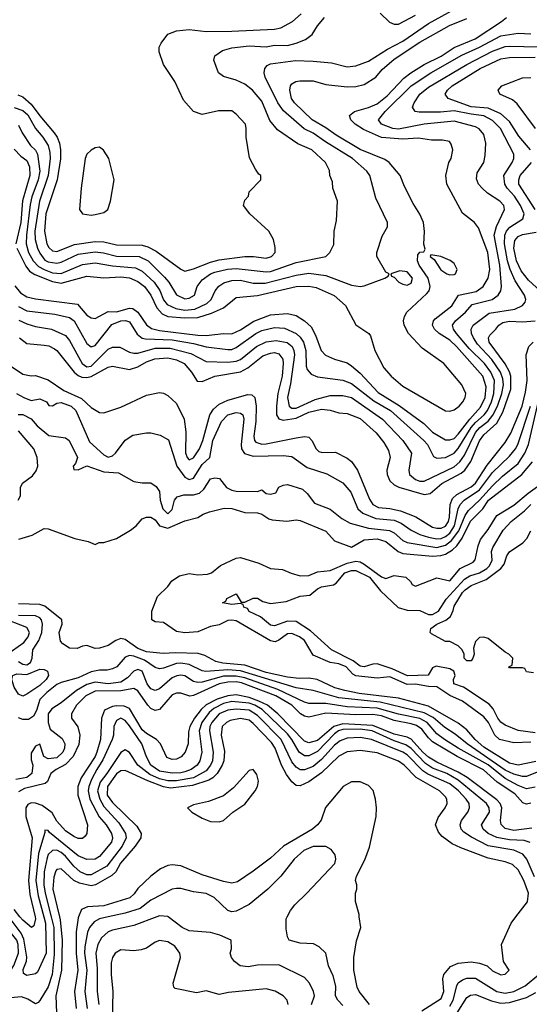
# Model space of a CAD drawing. Header units: inches. Extents: x 1793402 to 1900366, y 320852 to 470679.
# Tile 216 of 256: x 1824856 to 1827243, y 399590 to 404199. Entities that reach past the tile are written whole.
import ezdxf

# ---------------------------------------------------------------- set-up
doc = ezdxf.new("R2010")
doc.units = ezdxf.units.IN
doc.header["$MEASUREMENT"] = 0
doc.layers.add('B8329', color=7, linetype='Continuous')
doc.layers.add('B8420', color=7, linetype='Continuous')

msp = doc.modelspace()

# ---------------------------------------------------------------- linework, layer by layer
at = {"layer": 'B8329', "color": 4}
for points, elevation in [([(1825002.7, 400000), (1825015.4, 399950), (1825017, 399823), (1825007.9, 399730), (1824990, 399672.3), (1824950, 399608), (1824942, 399598), (1824930, 399593.2), (1824894.3, 399614.3), (1824864.6, 399624.6), (1824711.5, 399611.5), (1824660.9, 399620.9), (1824642, 399630), (1824662, 399650), (1824690, 399662), (1824804.9, 399735.1), (1824828.6, 399771.4), (1824849.8, 399830.2), (1824849, 399870), (1824842.5, 399890), (1824793.3, 399953.3), (1824773.9, 399993.9), (1824772.7, 400000)], 292), ([(1824969.1, 400000), (1824977.5, 399970), (1824980.7, 399830), (1824939.3, 399740.7), (1824930, 399733.2), (1824890, 399725.2), (1824874, 399734), (1824872.9, 399752.9), (1824887.2, 399792.8), (1824888.7, 399811.3), (1824875.7, 399895.7), (1824862.8, 399922.8), (1824811.9, 399991.9), (1824808.5, 400000)], 288), ([(1824927.9, 400000), (1824930.2, 399989.8), (1824922.8, 399957.2), (1824910.6, 399949.4), (1824870, 399984.2), (1824857.3, 400000)], 284), ([(1825041.7, 400000), (1825045.2, 399985.2), (1825054.3, 399890), (1825051.1, 399750), (1825024.7, 399630), (1825028.9, 399550)], 296), ([(1825132, 400000), (1825130, 399995.3), (1825120.7, 399930), (1825121.1, 399830), (1825128.2, 399750), (1825112.6, 399650), (1825120.3, 399570)], 304), ([(1825270.6, 400000), (1825229.1, 399990.9), (1825204, 399976), (1825182.4, 399950), (1825172.8, 399927.2), (1825161, 399859), (1825160.2, 399830), (1825170.2, 399750), (1825161.5, 399650), (1825171.6, 399570)], 308), ([(1825498, 400000), (1825390, 399959.6), (1825290, 399937.6), (1825270, 399929.5), (1825239.2, 399900.8), (1825222.4, 399870), (1825212.2, 399830), (1825218.7, 399758.7), (1825218.7, 399650), (1825226, 399590)], 312), ([(1826222.9, 399590), (1826237, 399630), (1826232.7, 399650), (1826213.2, 399690), (1826190, 399716), (1826070, 399775.1), (1825970, 399774), (1825925.6, 399765.6), (1825888, 399770), (1825862, 399790), (1825848.7, 399810), (1825842, 399830), (1825848.7, 399850), (1825846, 399890), (1825793.8, 399913.8), (1825750, 399927), (1825650, 399934.5), (1825617.2, 399950), (1825551.1, 400000)], 312), ([(1826370, 399584), (1826345.2, 399610), (1826335.1, 399630), (1826335.9, 399675.9), (1826323.3, 399723.3), (1826302.7, 399770), (1826289, 399830), (1826258.6, 399858.6), (1826232.7, 399872.7), (1826170, 399876), (1826118, 399890), (1826110, 399906), (1826103.2, 399943.2), (1826104.5, 399990), (1826109.3, 400000)], 308), ([(1826494, 399590), (1826445.2, 399650), (1826436, 399670), (1826420.9, 399750), (1826420.9, 399810), (1826432.7, 399887.3), (1826453.2, 399950), (1826446.5, 400000)], 304), ([(1826740, 399560), (1826830, 399618), (1826842.6, 399650), (1826837.6, 399710), (1826842, 399730), (1826873, 399767), (1826910, 399782.4), (1826970, 399788.5), (1827010, 399782.4), (1827044.7, 399770), (1827070, 399747.3), (1827110, 399728), (1827128.9, 399731.1), (1827148, 399750), (1827122, 399790), (1827112.7, 399870), (1827157.2, 399970), (1827180.2, 400000)], 296), ([(1826112.7, 399590), (1826109, 399610), (1826089.5, 399629.5), (1826051.9, 399651.9), (1826010, 399662.7), (1825834, 399646), (1825790, 399636), (1825730, 399652.7), (1825684.1, 399644.1), (1825584.7, 399664.7), (1825578, 399670), (1825575.3, 399690), (1825609.3, 399810), (1825606, 399830), (1825582.9, 399862.9), (1825550, 399882), (1825510, 399889.2), (1825490, 399881.2), (1825450, 399852.7), (1825425.2, 399845.2), (1825390, 399840.9), (1825330, 399846), (1825302.8, 399830), (1825290, 399808.7), (1825284.1, 399784.1), (1825284.4, 399730), (1825292.4, 399650), (1825288.5, 399510)], 316), ([(1826870, 399581.3), (1826885.7, 399610), (1826902.5, 399677.5), (1826910, 399690.5), (1826930, 399704.4), (1826950, 399712.2), (1826990, 399712.2), (1827091, 399650), (1827130, 399643.1), (1827170, 399650.3), (1827222.9, 399677.1), (1827287, 399730)], 292), ([(1826905.1, 399550), (1826950, 399622), (1826966.9, 399633.1), (1826990, 399635.8), (1827066, 399606), (1827110, 399595.5), (1827150, 399598.2), (1827230, 399622), (1827273.8, 399646.2)], 288)]:
    msp.add_lwpolyline(points, dxfattribs=dict(at, elevation=elevation))
at = {"layer": 'B8420', "color": 4}
for points, elevation in [([(1824850, 403706), (1824867.3, 403670), (1824906.4, 403610), (1824930, 403588), (1824939.6, 403570), (1824950.2, 403490), (1824942.6, 403450), (1824913.4, 403370), (1824905.3, 403334.7), (1824887.2, 403190), (1824886.7, 403150), (1824897.3, 403110), (1824919.6, 403070), (1824944.1, 403044.1), (1824970, 403029.2), (1825010, 403014.7), (1825050, 403011.6), (1825150, 403053.1), (1825210, 403060.3), (1825290, 403046.5), (1825398, 403038), (1825430, 403022), (1825485.7, 402970), (1825512, 402932), (1825530, 402888), (1825546.7, 402866.7), (1825586.8, 402846.8), (1825630, 402839.7), (1825676.5, 402843.5), (1825732, 402870), (1825752, 402890), (1825772, 402930), (1825788.3, 402951.7), (1825812.7, 402967.3), (1825850, 402978), (1825890, 402980.3), (1825950, 402965.7), (1826006, 402966), (1826150, 403004), (1826210, 403013.1), (1826290, 403001.3), (1826410, 402956.3), (1826450, 402950.7), (1826470, 402954), (1826566, 402990), (1826582, 402998), (1826586, 403010), (1826570, 403018), (1826529, 403090), (1826529.2, 403110), (1826553.6, 403186.4), (1826578, 403230), (1826578, 403250), (1826523.2, 403363.2), (1826496, 403470), (1826481.2, 403490), (1826415.1, 403550), (1826287.6, 403627.6), (1826230, 403667.8), (1826188.5, 403688.5), (1826091.9, 403771.9), (1826065.1, 403810), (1826006, 403930), (1826001.2, 403950), (1826004, 403970), (1826015.5, 403984.5), (1826030, 403993), (1826147.9, 404007.9), (1826230, 404005.5), (1826316.8, 403996.8), (1826390, 403978.8), (1826430, 403982.8), (1826490, 404004.9), (1826578.8, 404061.2), (1826650, 404098.7), (1826770, 404182), (1826896, 404250)], 308), ([(1824830, 403787.6), (1824870, 403774.6), (1824893.9, 403753.9), (1824930, 403690.4), (1824964.4, 403650), (1824990, 403610.7), (1824997.5, 403577.5), (1824999, 403550), (1824989.1, 403470), (1824949.2, 403350), (1824927.2, 403210), (1824929.1, 403170), (1824939.6, 403130), (1824950, 403106), (1824974.2, 403074.2), (1824990, 403065.2), (1825030, 403060.2), (1825050, 403064.9), (1825130, 403102.3), (1825210, 403112.7), (1825248.1, 403108.1), (1825310, 403091.6), (1825416, 403090), (1825457.1, 403070), (1825534.3, 402994.3), (1825554.4, 402970), (1825590, 402910.7), (1825630, 402893), (1825650, 402894.9), (1825674.5, 402910), (1825687.3, 402950), (1825710, 402981.6), (1825749.4, 403010), (1825770, 403017.4), (1825828.8, 403031.2), (1825870, 403035.2), (1826010, 403019), (1826030, 403020.9), (1826150, 403062), (1826289.2, 403090.8), (1826308.7, 403110), (1826327.3, 403147.3), (1826328.7, 403210), (1826340.2, 403259.8), (1826344, 403350), (1826322, 403410), (1826320.4, 403440.4), (1826308, 403470), (1826307.3, 403492.7), (1826288.7, 403530), (1826224, 403590), (1826158.4, 403618.4), (1826063, 403683), (1826027.7, 403727.7), (1825990, 403817.2), (1825946, 403870), (1825910, 403897), (1825870, 403916), (1825810, 403932.7), (1825786.6, 403950), (1825765.2, 404010), (1825769.3, 404030.7), (1825805.1, 404054.9), (1825850, 404068), (1825930, 404076.4), (1826010, 404072.4), (1826050, 404079.3), (1826110, 404078.4), (1826151.4, 404088.6), (1826194.2, 404105.8), (1826225.2, 404130), (1826250, 404171), (1826282.7, 404210)], 312), ([(1824833.8, 402953.8), (1824860.5, 402920.5), (1824890, 402901.3), (1824930, 402891.8), (1825127.2, 402867.2), (1825170, 402816.3), (1825190, 402803), (1825210, 402800.5), (1825270, 402832.7), (1825310, 402832), (1825370, 402848.9), (1825386.5, 402846.5), (1825410, 402830.4), (1825450, 402770.4), (1825473.2, 402753.2), (1825510, 402744.2), (1825690, 402722.8), (1825730, 402721.5), (1825810, 402730.3), (1825850, 402728.7), (1825890, 402747), (1825951.8, 402788.2), (1826030, 402816.9), (1826110, 402824.2), (1826150, 402814), (1826190.3, 402790.3), (1826221.1, 402761.1), (1826242, 402722), (1826267.7, 402650), (1826288.5, 402628.5), (1826330.3, 402610.3), (1826390, 402592.4), (1826410, 402579.3), (1826450, 402543.8), (1826534.1, 402454.1), (1826633.9, 402393.9), (1826748.2, 402308.2), (1826790, 402268.5), (1826850, 402232.2), (1826870, 402231.8), (1826890, 402239.5), (1826910, 402258.3), (1826963.8, 402330), (1827014.8, 402385.2), (1827035.5, 402430), (1827040.8, 402480.8), (1827025.1, 402530), (1826901.1, 402670), (1826870, 402698.3), (1826820.7, 402730), (1826798.4, 402750), (1826789.6, 402770), (1826794, 402790), (1826801.3, 402798.7), (1826879.8, 402860.2), (1826911.1, 402908.9), (1826993.9, 402926.1), (1827027.3, 402950), (1827049.6, 402990), (1827057.7, 403030), (1827048.4, 403110), (1827005.4, 403225.4), (1826985.2, 403250), (1826930, 403294), (1826857, 403430), (1826852.3, 403470), (1826866, 403530), (1826877.2, 403550), (1826884, 403590), (1826876.5, 403616.5), (1826869, 403629), (1826835.5, 403635.5), (1826784.5, 403635.5), (1826724.4, 403644.4), (1826650, 403640.4), (1826550, 403648.4), (1826465.9, 403685.9), (1826427, 403710), (1826407.3, 403730), (1826400.9, 403750), (1826424, 403770), (1826490, 403788.9), (1826530, 403806), (1826577.2, 403842.8), (1826654.6, 403925.4), (1826687.3, 403950), (1826749.5, 403990), (1826830, 404028.9), (1826891.5, 404068.5), (1826989.8, 404110.2), (1827112.7, 404190), (1827136, 404210)], 296), ([(1824842, 403130), (1824885.5, 403045.5), (1824902.6, 403022.6), (1824926.8, 403006.8), (1825010, 402973.2), (1825050, 402966), (1825170, 402998.7), (1825250, 402990.4), (1825330, 402995.2), (1825370.2, 402990.2), (1825410, 402973.4), (1825440.3, 402950), (1825470, 402910.4), (1825499, 402850), (1825522.7, 402822.7), (1825550.2, 402810.2), (1825630, 402803.5), (1825690, 402805.2), (1825754.1, 402825.9), (1825809.8, 402850.2), (1825870, 402899.1), (1825970, 402907.6), (1826150, 402950.3), (1826210, 402951.8), (1826245.1, 402945.1), (1826328.8, 402908.8), (1826381.7, 402861.7), (1826430, 402771), (1826490.4, 402730.4), (1826498.8, 402718.8), (1826519.5, 402650), (1826561.3, 402570), (1826594.9, 402530), (1826650, 402484.2), (1826850, 402368.7), (1826870, 402366.7), (1826890, 402372.4), (1826914, 402390), (1826931.5, 402410), (1826941.6, 402430), (1826945.6, 402450), (1826927.3, 402490), (1826842, 402590), (1826741.4, 402661.4), (1826676.9, 402730), (1826655.8, 402770), (1826652.8, 402790), (1826657.4, 402810), (1826669.6, 402830), (1826763.3, 402916.7), (1826773.3, 402930), (1826778.3, 402950), (1826768.3, 402990), (1826726.3, 403050), (1826718.4, 403070), (1826720.9, 403099.1), (1826730, 403111.3), (1826748, 403112), (1826755.3, 403124.7), (1826749, 403149), (1826752.5, 403207.5), (1826747, 403250), (1826730, 403289), (1826698, 403338), (1826658, 403418), (1826638, 403470), (1826586, 403530), (1826565.3, 403545.3), (1826450, 403590.9), (1826338.2, 403658.2), (1826290, 403693.7), (1826225.6, 403730), (1826143.7, 403810), (1826129.4, 403830), (1826120.9, 403870), (1826123.7, 403890), (1826130, 403898.8), (1826149.6, 403910.4), (1826167.2, 403912.8), (1826230, 403912.7), (1826290, 403896.4), (1826390, 403884.9), (1826430, 403885.7), (1826470, 403895.8), (1826524.5, 403930), (1826554, 403966), (1826610, 404013.7), (1826730, 404093.4), (1826868.8, 404171.2), (1826950, 404204.9)], 304), ([(1824847.1, 403847.1), (1824870, 403838.4), (1824910, 403804.4), (1824950, 403748.4), (1825017.6, 403670), (1825032, 403650), (1825041.8, 403621.8), (1825047.6, 403590), (1825047.5, 403547.5), (1825031.4, 403450), (1824978.5, 403290), (1824972.6, 403210), (1824983.6, 403150), (1824992.7, 403132.7), (1825010, 403117.6), (1825030, 403113.7), (1825112.9, 403147.1), (1825210, 403161.5), (1825250, 403159), (1825310, 403144.9), (1825430, 403144.2), (1825456.3, 403136.3), (1825495.9, 403115.9), (1825610, 403030.7), (1825630, 403022), (1825670, 403032.4), (1825750, 403064.9), (1825790, 403074.3), (1825910.3, 403090.3), (1825950.4, 403090.4), (1826010, 403083), (1826035.3, 403090), (1826053.2, 403110), (1826052.9, 403132.9), (1826044, 403170), (1826022, 403210), (1825934, 403290), (1825904, 403330), (1825910, 403354), (1825927.3, 403372.7), (1825930, 403394), (1825986, 403450), (1825986, 403470), (1825976.4, 403476.4), (1825960.2, 403500.2), (1825932.9, 403552.9), (1825916, 403650), (1825917.2, 403690), (1825913.2, 403710), (1825870, 403757.2), (1825850, 403772.7), (1825787.5, 403772.5), (1825710, 403755.3), (1825670, 403768.7), (1825623.2, 403823.2), (1825582, 403910), (1825529.1, 403989.1), (1825508.9, 404048.9), (1825508.7, 404070), (1825518, 404090), (1825550, 404131.3), (1825590, 404146.8), (1825650, 404152.7), (1825730, 404143.8), (1825850, 404144.9), (1826050, 404154.4), (1826078.3, 404161.7), (1826133.2, 404190), (1826174.1, 404225.8)], 316), ([(1826544.7, 404230), (1826587.5, 404187.5), (1826610, 404178.8), (1826630, 404178.8), (1826710, 404220.5)], 312), ([(1824850, 402856.5), (1824890, 402836.5), (1825021.1, 402821.1), (1825090, 402805.5), (1825110.4, 402790), (1825170, 402682.8), (1825190, 402667.3), (1825210, 402673.4), (1825288, 402772), (1825330.3, 402790.3), (1825351.7, 402791.7), (1825370, 402784.9), (1825406.5, 402726.5), (1825429, 402709), (1825444.5, 402704.5), (1825570, 402700.2), (1825670, 402683.2), (1825730, 402667.2), (1825830, 402655.3), (1825850, 402655.8), (1825870, 402664.4), (1825962, 402730), (1825990, 402744.2), (1826050, 402758.7), (1826095.6, 402755.6), (1826150.2, 402730.2), (1826170, 402713), (1826185.3, 402690), (1826195.6, 402650), (1826197.1, 402577.1), (1826202.4, 402562.4), (1826220.5, 402540.5), (1826250, 402526.8), (1826370, 402512.2), (1826410, 402495.8), (1826514.3, 402414.3), (1826592.2, 402370), (1826748.2, 402230), (1826766, 402210), (1826794.4, 402154.4), (1826810, 402147.3), (1826850, 402150.4), (1826891.3, 402170), (1826910, 402192.7), (1826970, 402290.2), (1826990, 402314.4), (1827031, 402349), (1827046.6, 402370), (1827066.3, 402410), (1827077.1, 402450), (1827079.3, 402510), (1827063.1, 402550), (1827032.4, 402590), (1826960.7, 402660.7), (1826901.3, 402730), (1826887.6, 402750), (1826883.6, 402770), (1826897, 402790), (1826944.5, 402830), (1826974.3, 402865.7), (1827069.2, 402890), (1827097.2, 402910), (1827109.6, 402930.4), (1827111.8, 402950), (1827104.2, 403050), (1827077.3, 403190), (1827088.5, 403231.5), (1827126, 403310), (1827122.7, 403330), (1827105.2, 403350), (1827047.2, 403387.2), (1827022, 403410), (1827004, 403430), (1826994.6, 403454.6), (1826998, 403482), (1827029, 403530), (1827036.5, 403563.5), (1827038.6, 403621.4), (1827030, 403662), (1827007.9, 403687.9), (1826990, 403698.4), (1826890, 403723.5), (1826750, 403709.7), (1826630, 403686.2), (1826604, 403690), (1826550, 403709.6), (1826536, 403730), (1826567.3, 403770), (1826690, 403890.3), (1826782, 403950), (1826926.3, 404033.7), (1827010, 404070.2), (1827110, 404123.1), (1827190, 404135.8), (1827250, 404133)], 292), ([(1824852.3, 402792.3), (1824890, 402774.9), (1824930, 402762.4), (1825004.7, 402750), (1825070, 402721.6), (1825090, 402697.3), (1825148.7, 402590), (1825170, 402574.4), (1825190, 402578), (1825270, 402657.1), (1825290, 402666), (1825325.5, 402665.5), (1825370, 402643), (1825390, 402638.4), (1825410, 402638.7), (1825490, 402662), (1825560.9, 402660.9), (1825657, 402637), (1825730, 402598.4), (1825830, 402596), (1825870, 402600.9), (1825890, 402608.9), (1825965.1, 402670), (1826010, 402691.7), (1826057.2, 402697.2), (1826107.9, 402687.9), (1826132, 402670), (1826140.3, 402650), (1826142.3, 402630), (1826124.7, 402495.3), (1826110.4, 402430), (1826118, 402390), (1826130, 402380.4), (1826150, 402381.1), (1826239.2, 402420.8), (1826310, 402439.5), (1826370, 402439.5), (1826410, 402430.3), (1826554.9, 402330), (1826650.4, 402230), (1826690.5, 402170), (1826678.4, 402090), (1826681.6, 402070), (1826710, 402047), (1826730, 402039.5), (1826750, 402038.7), (1826890, 402106.5), (1826916.9, 402130), (1826938.6, 402161.4), (1826990, 402267.2), (1827010.5, 402289.5), (1827050, 402319.6), (1827072.3, 402347.7), (1827094.2, 402390), (1827114.4, 402450), (1827121.8, 402490), (1827118.3, 402518.3), (1827107.6, 402550), (1827067.8, 402607.8), (1827000.4, 402680.4), (1826980.5, 402710), (1826971.6, 402730), (1826969.6, 402750), (1826979.5, 402770), (1827053.9, 402826.1), (1827175.4, 402844.6), (1827210, 402860.7), (1827223.2, 402876.8), (1827226, 402890), (1827219.5, 402910), (1827176.1, 402976.1), (1827153.3, 403030), (1827141.2, 403070), (1827126.6, 403150), (1827127.4, 403190), (1827136.3, 403210), (1827151.9, 403228.1), (1827212.3, 403267.7), (1827218, 403290), (1827202, 403330), (1827173.1, 403373.1), (1827138.4, 403410), (1827127.6, 403430), (1827123.6, 403470), (1827162, 403530), (1827169.5, 403550), (1827169.4, 403570), (1827107.8, 403690), (1827070, 403727.8), (1827029.8, 403749.8), (1826970, 403756.2), (1826890, 403773.1), (1826826.1, 403766.1), (1826727, 403767), (1826708, 403770), (1826695.3, 403790), (1826702.7, 403810), (1826729.6, 403850), (1826770, 403883.7), (1826949.5, 403990), (1827070, 404051.6), (1827130, 404072.9), (1827150, 404075.6), (1827350, 404070.4)], 288), ([(1827247.6, 403590), (1827194.2, 403654.2), (1827150, 403722.4), (1827110, 403759.2), (1827050, 403784.4), (1826970, 403792), (1826862, 403830), (1826849.3, 403850), (1826859.5, 403870), (1826882, 403890), (1827012, 403970), (1827110, 404015.2), (1827150, 404022.7), (1827270, 404024.4)], 284), ([(1827271.1, 403690), (1827185.6, 403805.6), (1827163.3, 403823.3), (1827104.5, 403850), (1827097, 403870), (1827114, 403890), (1827210, 403927.2), (1827250, 403928.8)], 276), ([(1824830, 403593), (1824861.1, 403561.1), (1824890, 403540.5), (1824902.6, 403510), (1824903.6, 403470), (1824868.5, 403351.5), (1824860.6, 403250), (1824838.5, 403150)], 304), ([(1827269.8, 403310), (1827194.3, 403430), (1827192.8, 403450), (1827199.7, 403470), (1827253.6, 403530)], 284), ([(1827315.6, 402910), (1827239.4, 402979.4), (1827203.9, 403023.9), (1827182.4, 403070), (1827169.8, 403130), (1827174.6, 403165.4), (1827190, 403184.4), (1827210, 403193.4), (1827274.9, 403205.1)], 284), ([(1824855.5, 402710), (1824890, 402683), (1824970, 402676.4), (1824991.8, 402671.8), (1825018.9, 402658.9), (1825030.6, 402650), (1825110.4, 402550), (1825130, 402533.4), (1825146.5, 402526.5), (1825170, 402524.2), (1825190, 402528.2), (1825270, 402572.7), (1825290, 402577.1), (1825370, 402562), (1825410, 402574.9), (1825450, 402596.9), (1825488.8, 402611.2), (1825550, 402616.5), (1825590, 402607.4), (1825625.5, 402590), (1825660.4, 402550), (1825687.2, 402507.2), (1825710, 402505.5), (1825769.8, 402530.2), (1825890, 402550.3), (1825925.1, 402570), (1825994.6, 402625.4), (1826030, 402638.9), (1826050, 402641.1), (1826070, 402635.8), (1826088.7, 402610), (1826090.2, 402590.2), (1826084.7, 402530), (1826064.9, 402450), (1826058.3, 402390), (1826058.7, 402350), (1826070, 402330.6), (1826090, 402324.9), (1826150, 402334.2), (1826210, 402361.8), (1826270, 402375.6), (1826310, 402372), (1826350, 402358.4), (1826390, 402356.4), (1826450, 402332.4), (1826525.9, 402265.8), (1826560.7, 402220.7), (1826582.8, 402182.8), (1826590.6, 402150), (1826575.5, 402090), (1826577.1, 402070), (1826590, 402040.7), (1826610, 402021.6), (1826631.7, 402011.7), (1826750, 401976), (1826778, 401982), (1826832.2, 402027.8), (1826923.4, 402076.6), (1826940.5, 402090), (1826968.3, 402131.7), (1827010, 402228.4), (1827030, 402256), (1827089.9, 402310.1), (1827118.3, 402361.7), (1827156.8, 402470), (1827156.8, 402530), (1827150.6, 402550.6), (1827130, 402587.8), (1827054.7, 402690), (1827051.8, 402710), (1827058, 402722), (1827086.6, 402750), (1827099.5, 402770), (1827118, 402782), (1827150, 402787.6), (1827210, 402784.4), (1827270, 402790.3)], 284), ([(1824790, 402594.4), (1824870, 402540.4), (1824910, 402532.4), (1824930, 402533.7), (1824990, 402513.1), (1825062.9, 402462.9), (1825145.7, 402425.7), (1825190, 402384), (1825230, 402361), (1825250, 402358.8), (1825330, 402384.9), (1825450, 402442), (1825510, 402453.4), (1825530, 402450.7), (1825550, 402440.7), (1825590, 402402.8), (1825626.4, 402330), (1825634, 402270), (1825632.2, 402172.2), (1825640.5, 402150), (1825650, 402139.1), (1825670, 402148), (1825697.4, 402190), (1825713.7, 402230), (1825746.3, 402350), (1825763.6, 402376.4), (1825790, 402398.7), (1825830, 402418), (1825924.9, 402444.9), (1825943.4, 402443.4), (1825957.1, 402430), (1825964.2, 402390), (1825961.8, 402318.2), (1825952, 402250), (1825954.9, 402230), (1825962, 402222), (1825990, 402211.8), (1826010, 402213.1), (1826150, 402242.6), (1826190, 402248.2), (1826210, 402244.9), (1826224.9, 402230), (1826244, 402190), (1826257.5, 402177.5), (1826272.8, 402172.8), (1826334.7, 402174.7), (1826390, 402147.3), (1826410, 402130.8), (1826437.6, 402090), (1826494.7, 401954.7), (1826510.5, 401930), (1826536.3, 401916.3), (1826590, 401911.5), (1826639.7, 401899.7), (1826711.4, 401871.4), (1826790, 401823.1), (1826810, 401818.3), (1826830, 401819.6), (1826850, 401828.9), (1826863.5, 401850), (1826868.7, 401870), (1826871.9, 401930), (1826882.7, 401957.3), (1826902.7, 401977.3), (1826970, 402012.3), (1826991.1, 402028.9), (1827045.3, 402114.7), (1827130, 402220.5), (1827155.7, 402264.3), (1827208.7, 402390), (1827225.1, 402454.9), (1827232.5, 402510), (1827227.6, 402630), (1827240.9, 402670), (1827261.2, 402690)], 276), ([(1824840.7, 402450), (1824876, 402430), (1824910, 402417.3), (1824950, 402424.7), (1824982, 402410), (1824992.7, 402392.7), (1825010, 402392), (1825030, 402404.7), (1825050, 402406.8), (1825097.3, 402390), (1825118.4, 402370), (1825183.2, 402223.2), (1825250, 402162), (1825270, 402150.7), (1825290, 402157.3), (1825305.2, 402170), (1825350, 402231.3), (1825385.6, 402254.4), (1825450, 402266), (1825470, 402266), (1825514.4, 402254.4), (1825552.7, 402232.7), (1825591.8, 402110), (1825630, 402058), (1825650, 402046.4), (1825670, 402053), (1825710, 402117.1), (1825746, 402150), (1825760.3, 402230), (1825801, 402319), (1825831.2, 402348.8), (1825870, 402360.4), (1825890, 402358), (1825900.7, 402350), (1825906.4, 402330), (1825893.1, 402210), (1825894, 402190), (1825909.1, 402169.1), (1825950, 402155.3), (1826090, 402159.3), (1826130, 402154), (1826202.9, 402102.9), (1826293.7, 402073.7), (1826370, 402030.7), (1826406.9, 401986.9), (1826439.1, 401910), (1826462.8, 401890), (1826524.1, 401864.1), (1826610, 401856.9), (1826642, 401842), (1826689.1, 401809.1), (1826730.7, 401790), (1826770, 401776.5), (1826810, 401769.2), (1826830, 401771.3), (1826850, 401779.7), (1826870, 401794.9), (1826892.9, 401830), (1826908.8, 401910), (1826918.3, 401930), (1826936.9, 401950), (1827010, 401997.7), (1827070, 402079.5), (1827150, 402156.4), (1827177.4, 402190), (1827188.8, 402211.2), (1827247.9, 402390)], 272), ([(1824848.9, 402351.1), (1824870, 402351), (1824910, 402330.4), (1824938.3, 402298.3), (1824992.7, 402252.7), (1825070, 402241.1), (1825088, 402230), (1825126, 402150), (1825118, 402122), (1825106.8, 402110), (1825110, 402094), (1825130, 402092), (1825170, 402111), (1825250, 402083), (1825318.4, 402078.4), (1825390, 402038), (1825430, 402031.3), (1825470.9, 402030.9), (1825494.8, 402014.8), (1825510.8, 401990.8), (1825513.4, 401950), (1825527, 401910), (1825550, 401886), (1825570, 401906), (1825581.2, 401950), (1825594.2, 401965.8), (1825624.2, 401975.8), (1825670, 401975.3), (1825697.4, 401982.6), (1825718.7, 402001.3), (1825750, 402050.4), (1825770, 402054.4), (1825792.1, 402052.1), (1825824, 402010), (1825850, 401996.4), (1825870, 401992.4), (1825969.2, 401990.8), (1825990, 401998), (1826010, 401981), (1826030, 401978), (1826056, 401984), (1826070, 402011.3), (1826090, 402021), (1826110, 402022.8), (1826181.1, 402001.1), (1826202, 401982), (1826236.3, 401936.3), (1826310, 401907.3), (1826364.6, 401864.6), (1826403.2, 401843.2), (1826490, 401818.9), (1826588.1, 401808.1), (1826610, 401797), (1826650, 401762), (1826670, 401751.8), (1826810, 401728.2), (1826850, 401739.7), (1826878.5, 401761.5), (1826912.9, 401807.1), (1826942.1, 401877.9), (1826957.5, 401902.5), (1827010, 401950.2), (1827070, 402017.4), (1827117.5, 402062.5), (1827190, 402121.6), (1827221.7, 402170), (1827238.5, 402210), (1827290, 402434)], 268), ([(1824849.3, 401950.7), (1824859, 401970), (1824859, 402010), (1824869, 402030), (1824916.5, 402063.5), (1824932.9, 402087.1), (1824941.2, 402110), (1824938, 402150), (1824922.7, 402190), (1824850, 402274)], 268), ([(1824852.1, 401767.9), (1824914, 401786), (1824970, 401818), (1824990, 401816), (1825114, 401770), (1825176.9, 401756.9), (1825210, 401742), (1825228.4, 401751.6), (1825250, 401752), (1825310, 401771), (1825375.3, 401810), (1825402, 401830), (1825430, 401862), (1825450, 401871.3), (1825470, 401871.3), (1825490, 401858), (1825510.3, 401830.3), (1825550, 401818.7), (1825630, 401852.7), (1825690, 401868.2), (1825715.1, 401884.9), (1825744.2, 401895.8), (1825813, 401913), (1825850, 401910.5), (1825910, 401893), (1825970, 401890.6), (1825990, 401884), (1826022.4, 401862.4), (1826038.7, 401858.7), (1826107.5, 401852.5), (1826150, 401857.6), (1826170, 401854.4), (1826290, 401804.4), (1826330, 401759.5), (1826410, 401730.5), (1826470, 401764.2), (1826530, 401768.9), (1826570, 401757), (1826629.2, 401709.2), (1826650, 401700.3), (1826790, 401688), (1826828.9, 401691.1), (1826850, 401698), (1826882.9, 401717.1), (1826903.6, 401736.4), (1826927.5, 401772.5), (1826967.5, 401852.5), (1827024.2, 401910), (1827052.1, 401950), (1827207.8, 402070), (1827258, 402130)], 264), ([(1827250, 400817.6), (1827170, 400813.5), (1827103.7, 400830), (1827080.5, 400850), (1827051.1, 400910), (1827030, 400936.3), (1826930, 401009.7), (1826870, 401036), (1826810, 401076.9), (1826770, 401077.8), (1826710, 401089), (1826670, 401086.8), (1826590, 401123.9), (1826530, 401116.9), (1826430, 401128.3), (1826416.3, 401136.3), (1826384.5, 401170), (1826350, 401183.5), (1826310, 401189.7), (1826230, 401224.5), (1826190, 401293), (1826166.6, 401310), (1826130, 401325.4), (1826110, 401324), (1826070, 401294.7), (1826052.4, 401287.6), (1826030, 401291.1), (1825870, 401385.1), (1825850, 401388.2), (1825830, 401386.3), (1825790, 401366.6), (1825750, 401358.5), (1825690, 401333.5), (1825630, 401328.7), (1825590, 401334.8), (1825530, 401377), (1825490, 401381.2), (1825475.3, 401390), (1825475.3, 401430), (1825501.5, 401498.5), (1825550, 401546), (1825567.8, 401572.2), (1825604.7, 401595.3), (1825650, 401606.4), (1825690, 401601.3), (1825736.3, 401603.7), (1825754, 401610), (1825795.9, 401644.1), (1825870, 401678), (1825890, 401682), (1825975.5, 401655.5), (1826030, 401631), (1826086, 401626), (1826127.9, 401607.9), (1826170, 401596.3), (1826210, 401597.1), (1826250, 401614.4), (1826310, 401621.5), (1826390, 401655), (1826430, 401664.6), (1826450, 401661.4), (1826470, 401651.1), (1826550, 401591.6), (1826570, 401583.8), (1826610, 401597.4), (1826664.7, 401590), (1826686.8, 401570), (1826694.8, 401554.8), (1826710, 401547.3), (1826810, 401587), (1826870, 401573), (1826918.3, 401630), (1826979.5, 401660.5), (1826989.8, 401670.2), (1827003, 401737), (1827013.8, 401766.2), (1827050, 401812.7), (1827090, 401878.4), (1827170, 401926.3), (1827237.4, 401982.6), (1827330, 402048.7)], 256), ([(1827270, 400861.1), (1827190, 400871.6), (1827130, 400897.6), (1827110, 400911.6), (1827094.7, 400930), (1827073.6, 400973.6), (1827055.4, 400995.4), (1826934, 401074), (1826889.3, 401090), (1826887, 401110), (1826896, 401130), (1826889.4, 401150), (1826870, 401160.5), (1826806.3, 401173.7), (1826790, 401166), (1826768.3, 401131.7), (1826671.5, 401128.5), (1826601.1, 401161.1), (1826530, 401183.5), (1826510, 401182.6), (1826470, 401169.8), (1826450, 401173.3), (1826417.3, 401197.3), (1826316, 401250), (1826217.7, 401337.7), (1826150, 401382), (1826110, 401383.6), (1826050, 401361.2), (1826030, 401365.2), (1825983.7, 401403.7), (1825930, 401429.2), (1825923.1, 401443.1), (1825906, 401450), (1825902, 401462), (1825890, 401466), (1825850, 401462), (1825806, 401470), (1825822, 401478), (1825826, 401490), (1825870, 401512), (1825892.7, 401472.7), (1825910, 401472), (1825950, 401492), (1825970, 401491.3), (1825995.3, 401475.3), (1826030, 401466), (1826104.1, 401475.9), (1826170, 401500.7), (1826215.1, 401504.9), (1826250, 401535.5), (1826270, 401544.9), (1826326, 401554), (1826338, 401562), (1826379.3, 401610), (1826410, 401620.4), (1826430, 401620.5), (1826494.4, 401590), (1826545.2, 401525.2), (1826627.9, 401447.9), (1826670, 401435.5), (1826730, 401433), (1826770, 401415.3), (1826790, 401414.6), (1826818, 401430), (1826852.9, 401487.1), (1826939.8, 401580.2), (1826964.1, 401595.9), (1827010, 401610.2), (1827043.5, 401630), (1827056.6, 401643.4), (1827068, 401670), (1827066, 401710), (1827072.1, 401727.9), (1827119.5, 401810), (1827158, 401850), (1827220.1, 401899.9), (1827250, 401930.4)], 252), ([(1827262, 401142), (1827230, 401146), (1827222, 401162), (1827210, 401166), (1827150, 401166), (1827146, 401170), (1827162, 401178), (1827166, 401210), (1827146, 401230), (1827130, 401238), (1827050, 401302), (1827030, 401308.7), (1827010, 401308), (1826991, 401289), (1826982, 401258), (1826984.7, 401230), (1826978, 401210), (1826970, 401198), (1826950, 401198), (1826938, 401210), (1826938, 401230), (1826928.9, 401248.9), (1826910, 401268), (1826870, 401288), (1826850, 401288.7), (1826784.7, 401324.7), (1826778, 401330), (1826782, 401350), (1826809, 401370), (1826852, 401388), (1826873.8, 401406.2), (1826886.5, 401433.5), (1826890, 401453.4), (1826930, 401517.6), (1826942.4, 401530), (1826970, 401550.2), (1827041.1, 401578.9), (1827109.8, 401630.2), (1827124.7, 401650), (1827137.4, 401690), (1827150, 401708.2), (1827212, 401750), (1827231.8, 401770), (1827250, 401806)], 248), ([(1827273.3, 400726.7), (1827190.3, 400709.7), (1827150, 400718.5), (1827030, 400793.8), (1826989.7, 400830), (1826950, 400874.7), (1826910, 400906.6), (1826770, 400985.3), (1826630, 401022.9), (1826445.9, 401045.9), (1826378.6, 401058.6), (1826332.4, 401072.4), (1826249, 401110), (1826210, 401116.8), (1826165.4, 401114.6), (1826110, 401121.2), (1826010, 401144.2), (1825910, 401177.7), (1825806.8, 401186.8), (1825775.3, 401195.3), (1825723.1, 401223.1), (1825692.1, 401232.1), (1825584.2, 401235.8), (1825527.2, 401232.8), (1825450, 401240.3), (1825410, 401256), (1825350, 401298.4), (1825330, 401302), (1825306.6, 401293.4), (1825270, 401269.4), (1825230, 401257), (1825210, 401255.1), (1825170, 401269.4), (1825150, 401267), (1825124.7, 401255.3), (1825090, 401257), (1825057.6, 401277.6), (1825047.8, 401290), (1825041.6, 401330), (1825055.1, 401370), (1825054, 401390), (1824974, 401454), (1824950, 401462.4), (1824850, 401464.7)], 264), ([(1824770, 401208.8), (1824875.9, 401284.1), (1824895.8, 401310), (1824902.4, 401330), (1824890, 401353.3), (1824770, 401400.2)], 272), ([(1824850, 401194.9), (1824870, 401182.6), (1824890, 401178.7), (1824907, 401190), (1824915.1, 401210), (1824918, 401250), (1824946.2, 401293.8), (1824959.7, 401330), (1824963.1, 401370), (1824958, 401390), (1824950, 401398.7), (1824930, 401408.2), (1824850, 401410.9)], 268), ([(1827310, 400689.7), (1827230, 400656.9), (1827210, 400657.3), (1827170, 400667.6), (1827130, 400686.8), (1826951.3, 400810), (1826895.2, 400855.2), (1826846.6, 400886.6), (1826792.9, 400932.9), (1826750, 400954.6), (1826544.4, 401004.4), (1826350, 401025), (1826230, 401059.7), (1826150, 401072), (1825890, 401151.3), (1825830, 401155.4), (1825727.4, 401147.4), (1825710, 401151.5), (1825650, 401180.5), (1825610, 401187.3), (1825590, 401185.7), (1825530, 401163.6), (1825510, 401160.7), (1825490, 401167.3), (1825440.5, 401200.5), (1825390, 401220.4), (1825370, 401223), (1825350, 401214.5), (1825310.3, 401169.7), (1825290, 401160.9), (1825266.2, 401153.8), (1825230, 401153.6), (1825190, 401146.6), (1825130, 401118.3), (1825050, 401096.9), (1825030, 401087.6), (1824982.4, 401050), (1824950, 401017), (1824934.3, 400965.7), (1824920.7, 400939.3), (1824896.5, 400923.5), (1824870, 400924), (1824850, 400931.1)], 268), ([(1827270, 400606.3), (1827230, 400598.9), (1827190, 400614.5), (1827130, 400646.6), (1827050, 400711.5), (1826910, 400788.7), (1826845.6, 400830), (1826810, 400855.8), (1826764, 400910), (1826730, 400928), (1826630, 400948), (1826530, 400976), (1826390, 400982), (1826290, 400998.2), (1826210, 400998.7), (1826190, 401004.2), (1826064.3, 401064.2), (1825910, 401118), (1825870, 401126.5), (1825810, 401126.3), (1825710, 401097.6), (1825690, 401096), (1825670, 401102), (1825630, 401128), (1825610, 401131.2), (1825591.8, 401128.2), (1825570, 401118), (1825510, 401067.6), (1825490, 401058.4), (1825470, 401067), (1825453.6, 401090), (1825430, 401149.3), (1825410, 401157.6), (1825390, 401149.4), (1825361.3, 401118.7), (1825330, 401098.3), (1825270, 401091), (1825210, 401098.7), (1825170, 401087.3), (1825121.5, 401058.5), (1825050, 401001.6), (1825006.7, 400973.3), (1824988.8, 400950), (1824988.7, 400908.7), (1824998.5, 400878.5), (1825054.9, 400834.9), (1825068, 400810), (1825066.4, 400790), (1825057.6, 400770), (1825030, 400744), (1824990, 400739.6), (1824969.6, 400749.6), (1824950, 400808.7), (1824930, 400799), (1824910, 400766), (1824910, 400734), (1824917.3, 400710), (1824912.4, 400670), (1824890, 400652), (1824837.5, 400642.5)], 272), ([(1827250, 400531.3), (1827230, 400527.6), (1827212.9, 400532.9), (1827174.8, 400574.8), (1827092.6, 400630), (1827027.8, 400687.8), (1826904.2, 400750), (1826790, 400819.2), (1826770, 400837.7), (1826738.8, 400878.8), (1826714.9, 400894.9), (1826690, 400903.5), (1826610, 400918), (1826550, 400941), (1826510, 400947), (1826430, 400945.7), (1826290, 400953.3), (1826210, 400934), (1826190, 400939.1), (1826171.8, 400950), (1826130, 400990.9), (1826054.9, 401034.9), (1825894.6, 401094.6), (1825870, 401099.5), (1825830, 401098.7), (1825790.1, 401089.9), (1825670, 401036.3), (1825652.1, 401032.1), (1825610, 401046.6), (1825590, 401047), (1825570, 401039.5), (1825510.3, 400969.7), (1825490, 400965.1), (1825470, 400975.6), (1825455.6, 400990), (1825410, 401057.6), (1825390, 401068), (1825330, 401057.3), (1825210, 401056.1), (1825165.5, 401034.6), (1825121.3, 400990), (1825099.1, 400950), (1825098.8, 400930), (1825128.8, 400888.8), (1825136.9, 400850), (1825133.1, 400806.9), (1825106.3, 400750), (1825070, 400712.6), (1825027.3, 400690), (1825002, 400670), (1824986.4, 400633.6), (1824975.8, 400624.2), (1824879, 400601), (1824850, 400585.1)], 276), ([(1827254.3, 400414.3), (1827170, 400403.5), (1827130, 400413.3), (1827111.2, 400431.2), (1827108.2, 400450), (1827113.3, 400510), (1827105.7, 400530), (1827090, 400546.9), (1826951.6, 400651.6), (1826910, 400677.3), (1826810, 400724.1), (1826770, 400747.8), (1826744.5, 400770), (1826690, 400831.6), (1826670, 400840.7), (1826610, 400854.5), (1826510, 400895.9), (1826370, 400902.7), (1826326.5, 400890), (1826250, 400824.4), (1826210, 400814.3), (1826190, 400821.3), (1826064.8, 400950), (1826016, 400990), (1825976.3, 401010), (1825930, 401026), (1825870, 401038.3), (1825830, 401034.5), (1825781.2, 401018.8), (1825730, 400991.7), (1825706.5, 400970), (1825674, 400930), (1825652.4, 400890), (1825646.1, 400866.1), (1825644.4, 400810), (1825630.5, 400770), (1825611.9, 400748.1), (1825590, 400738), (1825570, 400736), (1825545.4, 400745.4), (1825516, 400810), (1825496, 400830), (1825450, 400858.3), (1825430, 400875.8), (1825370, 400975.1), (1825345.7, 400985.7), (1825310, 400987.4), (1825290, 400984.8), (1825253, 400967), (1825238.9, 400930), (1825235.2, 400830), (1825216.5, 400770), (1825209.1, 400750), (1825143.1, 400650), (1825128.7, 400610), (1825128.8, 400570), (1825173, 400430), (1825170.6, 400390), (1825162.5, 400377.5), (1825150, 400366.6), (1825130, 400366.6), (1825110, 400375.1), (1825070, 400402.9), (1825030, 400447.3), (1825007.3, 400487.3), (1824961.1, 400521.1), (1824930, 400532.5), (1824910, 400532.7), (1824894.3, 400525.7), (1824884.2, 400510), (1824885, 400470), (1824914.4, 400370), (1824896.5, 400170), (1824903.6, 400103.6), (1824927.9, 400000)], 284), ([(1827247.1, 400347.1), (1827217.8, 400357.8), (1827150, 400360.8), (1827090.8, 400370.8), (1827050, 400389.7), (1827027, 400410), (1827019.5, 400430), (1827055.6, 400490), (1827055.1, 400510), (1827042.4, 400530), (1826910, 400639.3), (1826855.6, 400670), (1826790, 400695.5), (1826757, 400717), (1826690, 400787.3), (1826665, 400805), (1826610, 400824), (1826506, 400870), (1826450, 400877.6), (1826370, 400877.3), (1826349.1, 400870.9), (1826330, 400856.4), (1826250, 400773.7), (1826210, 400752.8), (1826190, 400753), (1826164.2, 400770), (1826130.9, 400830), (1826110, 400856.4), (1825991.1, 400970), (1825957.4, 400990), (1825930, 400999.1), (1825850, 401007.3), (1825810, 400997.8), (1825764.8, 400975.2), (1825743.5, 400956.5), (1825709.1, 400910), (1825696.5, 400870), (1825708.7, 400770), (1825699.5, 400730), (1825686.4, 400710), (1825659.1, 400690), (1825630, 400678.5), (1825610, 400673.3), (1825570, 400672.1), (1825510, 400681), (1825469.7, 400710), (1825450, 400749.2), (1825428, 400810), (1825370, 400894.5), (1825350, 400919.5), (1825330, 400929.4), (1825310, 400919.3), (1825297.1, 400890), (1825295.3, 400850), (1825288.9, 400830), (1825245.9, 400734.1), (1825216.5, 400690), (1825194.5, 400645.5), (1825179.6, 400610), (1825176.9, 400590), (1825184.9, 400550), (1825227.6, 400467.6), (1825260.4, 400430), (1825286, 400390), (1825290.3, 400370), (1825286, 400350), (1825230, 400282), (1825210, 400269.6), (1825170, 400267.8), (1825130, 400284.7), (1824995.1, 400395.1), (1824990, 400404), (1824974, 400406), (1824974, 400394), (1824944.4, 400295.6), (1824932, 400170), (1824942, 400098), (1824969.1, 400000)], 288), ([(1827266.8, 400186.8), (1827231.1, 400270), (1827212.7, 400292.7), (1827170, 400312.4), (1827050, 400332.6), (1826972, 400372), (1826935.8, 400395.8), (1826923.7, 400410), (1826919.5, 400430), (1826924.5, 400450), (1826955.1, 400490), (1826962.9, 400510), (1826960.7, 400530), (1826947.6, 400550), (1826911.3, 400590), (1826870, 400622.3), (1826767.8, 400667.8), (1826743.3, 400683.3), (1826670, 400757.3), (1826650, 400770.9), (1826504, 400830), (1826450, 400838.5), (1826390, 400835.4), (1826356.7, 400823.3), (1826330, 400803.5), (1826270, 400736.9), (1826230, 400704), (1826190, 400688), (1826170, 400687.8), (1826150, 400699.6), (1826130, 400724.5), (1826081.1, 400830), (1825970, 400941.7), (1825930, 400966.6), (1825870, 400972.5), (1825830, 400967.4), (1825790.4, 400950), (1825756.1, 400910), (1825746.9, 400890), (1825744.4, 400870), (1825762.7, 400770), (1825758.9, 400730), (1825750, 400709.5), (1825730, 400683), (1825670.5, 400650), (1825590, 400635.7), (1825550, 400636.5), (1825510, 400645.4), (1825466.2, 400666.2), (1825409.7, 400710), (1825370, 400769.3), (1825350, 400780.9), (1825330, 400769.3), (1825264.4, 400670), (1825232.6, 400630), (1825220.7, 400590), (1825231.2, 400550), (1825250, 400515.8), (1825320.4, 400440.4), (1825352.2, 400390), (1825354, 400370), (1825336, 400330), (1825263.8, 400236.2), (1825190, 400195.8), (1825170, 400195.8), (1825139.5, 400210), (1825110, 400236.3), (1825070, 400283.5), (1825050, 400301.1), (1825030, 400311.1), (1825010, 400309.6), (1824990, 400291.8), (1824984, 400276), (1824970.2, 400210), (1824969.3, 400150), (1824974.7, 400110), (1825002.7, 400000)], 292), ([(1827180.2, 400000), (1827234, 400070), (1827239.3, 400110), (1827217.6, 400170), (1827190, 400219.3), (1827164.4, 400244.4), (1827130, 400256.9), (1827050, 400274.7), (1826922.3, 400322.3), (1826881.1, 400341.1), (1826835.3, 400375.3), (1826816.6, 400396.6), (1826804, 400430), (1826815.5, 400464.5), (1826849, 400510), (1826857.2, 400530), (1826856, 400550), (1826850, 400562), (1826822.7, 400590), (1826712.5, 400652.5), (1826656.9, 400710), (1826630, 400728.2), (1826530, 400768), (1826450, 400778.7), (1826390, 400771.3), (1826350, 400751.5), (1826270, 400674.3), (1826210, 400631.5), (1826170, 400613.6), (1826150, 400614.5), (1826130, 400632), (1826105.8, 400665.8), (1826082.6, 400710), (1826052.4, 400790), (1826035.3, 400815.3), (1825950, 400905.1), (1825930, 400919.7), (1825890, 400928.4), (1825841.6, 400918.4), (1825824.9, 400910), (1825804.9, 400890), (1825799.5, 400850), (1825814.8, 400774.8), (1825811.5, 400730), (1825804.9, 400710), (1825780.3, 400670), (1825760.3, 400650), (1825741.3, 400638.7), (1825665.1, 400614.9), (1825562.5, 400602.5), (1825530, 400607.9), (1825455.7, 400635.7), (1825350, 400684.7), (1825330, 400683), (1825310, 400669.6), (1825267.9, 400610), (1825265.8, 400570), (1825290, 400535.3), (1825404.8, 400424.8), (1825424.4, 400390), (1825423.1, 400370), (1825397.4, 400330), (1825328.7, 400251.3), (1825305.7, 400210), (1825286.8, 400193.2), (1825211.2, 400148.8), (1825190, 400145.3), (1825136.6, 400156.6), (1825109.6, 400170), (1825050, 400223.7), (1825030, 400221.2), (1825025.7, 400214.3), (1825015.1, 400184.9), (1825011.6, 400130), (1825041.7, 400000)], 296), ([(1826446.5, 400000), (1826445.2, 400010), (1826428.9, 400071.1), (1826428.7, 400110), (1826435.3, 400130), (1826435.3, 400150), (1826429, 400170), (1826433.2, 400190), (1826473.1, 400266.9), (1826494.9, 400325.1), (1826525.6, 400470), (1826527.3, 400510), (1826522.9, 400550), (1826511.3, 400591.3), (1826490, 400614.5), (1826450, 400631.8), (1826410, 400631.8), (1826370.7, 400610), (1826288.4, 400511.6), (1826268, 400452), (1826250.4, 400429.6), (1826226.8, 400410), (1826090.7, 400330), (1826030, 400275.1), (1825950, 400213.2), (1825876.3, 400163.7), (1825850, 400158), (1825810, 400165.6), (1825710, 400196.2), (1825610, 400238), (1825570, 400242.7), (1825550, 400239.3), (1825515.5, 400224.5), (1825470.5, 400189.5), (1825410, 400132.7), (1825392.7, 400107.3), (1825371.3, 400088.7), (1825250, 400051.1), (1825173.7, 400046.3), (1825146.1, 400033.9), (1825132, 400000)], 304), ([(1826109.3, 400000), (1826123.7, 400030), (1826144, 400056), (1826200.9, 400110), (1826332.3, 400250), (1826337.2, 400270), (1826334, 400290), (1826315.3, 400315.3), (1826289.5, 400329.5), (1826230, 400329.5), (1826187.3, 400310), (1826142, 400270), (1826079.1, 400190), (1826017.3, 400130), (1825930, 400057), (1825870, 400026.6), (1825850, 400022.7), (1825830, 400029.2), (1825766, 400090), (1825730, 400109.5), (1825670, 400116), (1825610, 400132), (1825590, 400132.3), (1825570, 400129.3), (1825470, 400077.6), (1825420.6, 400039.4), (1825350, 400017.4), (1825270.6, 400000)], 308), ([(1824857.3, 400000), (1824830, 400034)], 284), ([(1825551.1, 400000), (1825550, 400000.9), (1825510, 400004.5), (1825498, 400000)], 312)]:
    msp.add_lwpolyline(points, dxfattribs=dict(at, elevation=elevation))
for points, elevation in [([(1825230, 403602), (1825210, 403599), (1825190, 403589), (1825170.5, 403569.5), (1825163, 403550), (1825143.8, 403410), (1825136, 403310), (1825150.9, 403290.9), (1825190, 403284), (1825210, 403287.3), (1825250, 403296), (1825268.7, 403310), (1825281.2, 403350), (1825299, 403450), (1825273.2, 403550), (1825249.1, 403589.1)], 324), ([(1826782, 403098), (1826778, 403090), (1826796.8, 403076.8), (1826829, 403029), (1826856, 403010), (1826870, 403005.3), (1826890, 403006), (1826897.2, 403010), (1826905.2, 403030), (1826890, 403057.2), (1826871.5, 403071.5), (1826828, 403090)], 304), ([(1826636.9, 403023.1), (1826594, 403010), (1826598, 402998), (1826610, 402994), (1826632, 402970), (1826650, 402961), (1826670, 402956), (1826690, 402966), (1826696, 402990), (1826670, 403019.3)], 308), ([(1824870, 401033.2), (1824850, 401042), (1824830, 401075.3), (1824818.4, 401110), (1824823.7, 401130), (1824843.3, 401136.7), (1824890, 401134.7), (1824950, 401158.4), (1824970, 401158), (1824986, 401150), (1824990.4, 401130), (1824980.4, 401110), (1824950, 401082.6), (1824890, 401042.7)], 264), ([(1825950, 400688.7), (1825930, 400684), (1825857.2, 400602.8), (1825810, 400566), (1825740.3, 400539.7), (1825670, 400524), (1825642, 400510), (1825662, 400490), (1825710, 400461), (1825750, 400446), (1825790, 400444.7), (1825810, 400451.3), (1825854, 400490), (1825910, 400527.3), (1825958, 400590), (1825969.3, 400610), (1825974.2, 400634.2), (1825966.3, 400666.3)], 304)]:
    msp.add_lwpolyline(points, close=True, dxfattribs=dict(at, elevation=elevation))

doc.saveas('drawing.dxf')
